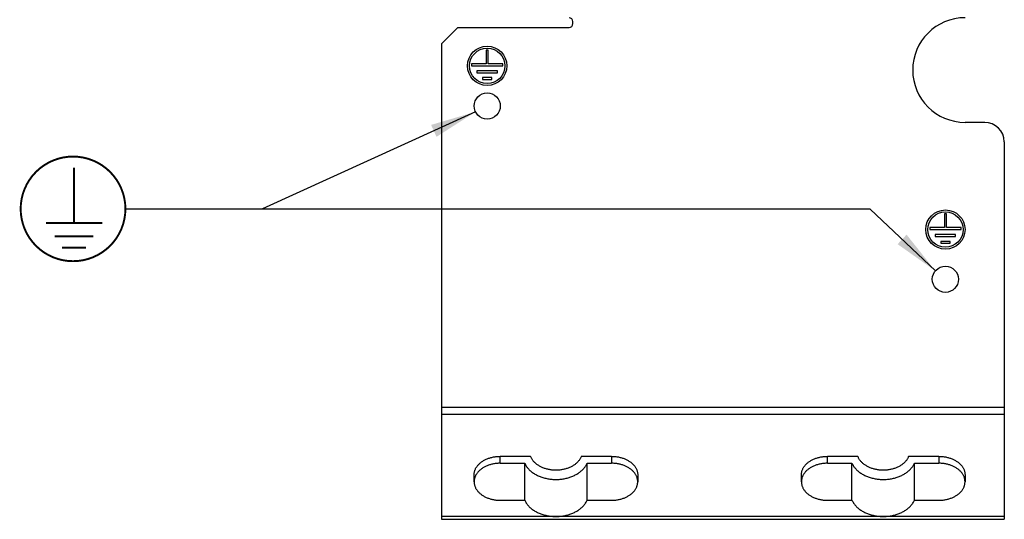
# Model space of a CAD drawing. Extents: x 0 to 841, y 0 to 594.
# Tile 6 of 66: x 72 to 148, y 201 to 239. Entities that reach past the tile are written whole.
import ezdxf

# ---------------------------------------------------------------- set-up
doc = ezdxf.new("R2010")
doc.units = 0
doc.header["$LTSCALE"] = 46.255
doc.layers.get('0').update_dxf_attribs({"linetype": 'CONTINUOUS'})

# ---------------------------------------------------------------- blocks, each defined once
blk = doc.blocks.new('EARTH_BL1', base_point=(107.369, 225.944))
at = {"color": 2, "linetype": 'CONTINUOUS'}
for p, q in [((107.176, 232.023), (90.907, 224.605)), ((90.907, 224.605), (80.434, 224.59)), ((137.314, 224.586), (80.434, 224.59)), ((142.304, 219.865), (137.314, 224.586))]:
    blk.add_line(p, q, dxfattribs=at)
at = {"color": 7, "linetype": 'CONTINUOUS', "const_width": 0.148}
blk.add_lwpolyline([(72.434, 224.605, 1), (80.434, 224.605, 1)], format="xyb", close=True, dxfattribs=at)
for points in [[(76.513, 223.531), (76.513, 227.749)], [(74.362, 223.531), (78.664, 223.531)], [(75.034, 222.5), (77.991, 222.5)], [(75.595, 221.64), (77.43, 221.64)]]:
    blk.add_lwpolyline(points, dxfattribs=at)
at = {"color": 2, "linetype": 'CONTINUOUS'}
for points in [[(104.199, 230.116), (107.176, 232.023), (103.784, 231.026)], [(139.418, 221.907), (142.304, 219.865), (140.105, 222.633)]]:
    blk.add_solid(points, dxfattribs=at)

msp = doc.modelspace()

# ---------------------------------------------------------------- linework, layer by layer
at = {"color": 7, "linetype": 'CONTINUOUS'}
for p, q in [((104.57, 237.222), (105.82, 238.472)), ((105.82, 238.472), (114.32, 238.472)), ((114.62, 238.772), (114.62, 238.922)), ((104.57, 237.222), (104.57, 200.867)), ((108.145, 236.741), (107.995, 236.741)), ((107.995, 236.741), (107.995, 235.691)), ((108.145, 235.691), (108.145, 236.741)), ((107.995, 235.691), (106.87, 235.691)), ((106.87, 235.691), (106.87, 235.541)), ((106.87, 235.541), (109.27, 235.541)), ((109.27, 235.691), (108.145, 235.691)), ((109.27, 235.541), (109.27, 235.691)), ((108.85, 235.166), (107.29, 235.166)), ((107.29, 235.166), (107.29, 235.016)), ((107.29, 235.016), (108.85, 235.016)), ((108.85, 235.016), (108.85, 235.166)), ((108.43, 234.641), (107.71, 234.641)), ((107.71, 234.641), (107.71, 234.491)), ((107.71, 234.491), (108.43, 234.491)), ((108.43, 234.491), (108.43, 234.641)), ((146.07, 231.222), (144.57, 231.222)), ((147.57, 229.722), (147.57, 200.867)), ((143.145, 224.222), (142.995, 224.222)), ((142.995, 224.222), (142.995, 223.172)), ((143.145, 223.172), (143.145, 224.222)), ((142.995, 223.172), (141.87, 223.172)), ((141.87, 223.172), (141.87, 223.022)), ((141.87, 223.022), (144.27, 223.022)), ((143.85, 222.647), (142.29, 222.647)), ((142.29, 222.647), (142.29, 222.497)), ((144.27, 223.172), (143.145, 223.172)), ((143.85, 222.497), (143.85, 222.647)), ((144.27, 223.022), (144.27, 223.172)), ((142.29, 222.497), (143.85, 222.497)), ((143.43, 222.122), (142.71, 222.122)), ((142.71, 222.122), (142.71, 221.972)), ((142.71, 221.972), (143.43, 221.972)), ((143.43, 221.972), (143.43, 222.122)), ((111.383, 205.683), (109.07, 205.683)), ((117.57, 205.683), (115.256, 205.683)), ((136.383, 205.683), (134.07, 205.683)), ((142.57, 205.683), (140.256, 205.683)), ((109.07, 205.152), (110.935, 205.152)), ((110.935, 202.324), (110.935, 205.152)), ((115.704, 205.152), (117.57, 205.152)), ((115.704, 202.324), (115.704, 205.152)), ((134.07, 205.152), (135.935, 205.152)), ((135.935, 202.324), (135.935, 205.152)), ((140.704, 205.152), (142.57, 205.152)), ((140.704, 202.324), (140.704, 205.152)), ((107.07, 203.738), (107.07, 204.269)), ((119.57, 204.269), (119.57, 203.738)), ((132.07, 203.738), (132.07, 204.269)), ((144.57, 204.269), (144.57, 203.738)), ((109.07, 202.324), (110.935, 202.324)), ((115.704, 202.324), (117.57, 202.324)), ((134.07, 202.324), (135.935, 202.324)), ((140.704, 202.324), (142.57, 202.324)), ((104.57, 200.867), (147.57, 200.867))]:
    msp.add_line(p, q, dxfattribs=at)
at = {"color": 9, "linetype": 'CONTINUOUS'}
for p, q in [((147.57, 209.407), (104.57, 209.407)), ((147.57, 208.877), (104.57, 208.877)), ((109.07, 205.152), (109.07, 205.683)), ((117.57, 205.683), (117.57, 205.152)), ((134.07, 205.152), (134.07, 205.683)), ((142.57, 205.683), (142.57, 205.152)), ((147.57, 201.087), (104.57, 201.087))]:
    msp.add_line(p, q, dxfattribs=at)
at = {"color": 7, "linetype": 'CONTINUOUS'}
for points in [[(107.07, 204.269), (107.07, 204.292), (107.072, 204.339), (107.076, 204.385), (107.083, 204.432), (107.092, 204.478), (107.103, 204.524), (107.116, 204.57), (107.131, 204.616), (107.148, 204.661), (107.168, 204.706), (107.189, 204.75), (107.213, 204.793), (107.238, 204.837), (107.266, 204.879), (107.295, 204.921), (107.327, 204.962), (107.36, 205.002), (107.395, 205.042), (107.432, 205.081), (107.471, 205.119), (107.512, 205.156), (107.554, 205.191), (107.598, 205.226), (107.644, 205.26), (107.691, 205.293), (107.74, 205.325), (107.79, 205.355), (107.841, 205.385), (107.894, 205.413), (107.948, 205.44), (108.004, 205.465), (108.06, 205.489), (108.118, 205.512), (108.176, 205.534), (108.236, 205.554), (108.297, 205.573), (108.358, 205.59), (108.42, 205.606), (108.483, 205.621), (108.547, 205.634), (108.611, 205.645), (108.675, 205.655), (108.74, 205.663), (108.806, 205.67), (108.872, 205.676), (108.937, 205.68), (109.004, 205.682), (109.07, 205.683)], [(115.256, 205.683), (115.238, 205.637), (115.218, 205.592), (115.196, 205.548), (115.172, 205.504), (115.146, 205.46), (115.118, 205.417), (115.088, 205.375), (115.056, 205.334), (115.022, 205.293), (114.986, 205.254), (114.948, 205.215), (114.908, 205.177), (114.867, 205.14), (114.823, 205.104), (114.779, 205.069), (114.732, 205.035), (114.684, 205.002), (114.635, 204.971), (114.584, 204.94), (114.531, 204.911), (114.477, 204.883), (114.422, 204.856), (114.366, 204.831), (114.309, 204.807), (114.25, 204.784), (114.19, 204.763), (114.13, 204.743), (114.068, 204.725), (114.006, 204.708), (113.943, 204.693), (113.879, 204.679), (113.815, 204.666), (113.75, 204.655), (113.685, 204.646), (113.619, 204.638), (113.553, 204.632), (113.486, 204.627), (113.42, 204.624), (113.353, 204.622), (113.286, 204.622), (113.22, 204.624), (113.153, 204.627), (113.087, 204.632), (113.02, 204.638), (112.955, 204.646), (112.889, 204.655), (112.824, 204.666), (112.76, 204.679), (112.696, 204.693), (112.633, 204.708), (112.571, 204.725), (112.509, 204.743), (112.449, 204.763), (112.389, 204.784), (112.331, 204.807), (112.273, 204.831), (112.217, 204.856), (112.162, 204.883), (112.108, 204.911), (112.056, 204.94), (112.005, 204.971), (111.955, 205.002), (111.907, 205.035), (111.861, 205.069), (111.816, 205.104), (111.773, 205.14), (111.731, 205.177), (111.692, 205.215), (111.654, 205.254), (111.618, 205.293), (111.584, 205.334), (111.551, 205.375), (111.521, 205.417), (111.493, 205.46), (111.467, 205.504), (111.443, 205.548), (111.421, 205.592), (111.401, 205.637), (111.383, 205.683)], [(117.57, 205.683), (117.636, 205.682), (117.702, 205.68), (117.768, 205.676), (117.833, 205.67), (117.899, 205.663), (117.964, 205.655), (118.028, 205.645), (118.093, 205.634), (118.156, 205.621), (118.219, 205.606), (118.281, 205.59), (118.343, 205.573), (118.403, 205.554), (118.463, 205.534), (118.522, 205.512), (118.579, 205.489), (118.636, 205.465), (118.691, 205.44), (118.745, 205.413), (118.798, 205.385), (118.85, 205.355), (118.9, 205.325), (118.948, 205.293), (118.995, 205.26), (119.041, 205.226), (119.085, 205.191), (119.127, 205.156), (119.168, 205.119), (119.207, 205.081), (119.244, 205.042), (119.279, 205.002), (119.313, 204.962), (119.344, 204.921), (119.374, 204.879), (119.401, 204.837), (119.427, 204.793), (119.45, 204.75), (119.472, 204.706), (119.491, 204.661), (119.508, 204.616), (119.524, 204.57), (119.537, 204.524), (119.548, 204.478), (119.556, 204.432), (119.563, 204.385), (119.567, 204.339), (119.569, 204.292), (119.57, 204.269)], [(132.07, 204.269), (132.07, 204.292), (132.072, 204.339), (132.076, 204.385), (132.083, 204.432), (132.092, 204.478), (132.103, 204.524), (132.116, 204.57), (132.131, 204.616), (132.148, 204.661), (132.168, 204.706), (132.189, 204.75), (132.213, 204.793), (132.238, 204.837), (132.266, 204.879), (132.295, 204.921), (132.327, 204.962), (132.36, 205.002), (132.395, 205.042), (132.432, 205.081), (132.471, 205.119), (132.512, 205.156), (132.554, 205.191), (132.598, 205.226), (132.644, 205.26), (132.691, 205.293), (132.74, 205.325), (132.79, 205.355), (132.841, 205.385), (132.894, 205.413), (132.948, 205.44), (133.004, 205.465), (133.06, 205.489), (133.118, 205.512), (133.176, 205.534), (133.236, 205.554), (133.297, 205.573), (133.358, 205.59), (133.42, 205.606), (133.483, 205.621), (133.547, 205.634), (133.611, 205.645), (133.675, 205.655), (133.74, 205.663), (133.806, 205.67), (133.872, 205.676), (133.937, 205.68), (134.004, 205.682), (134.07, 205.683)], [(140.256, 205.683), (140.238, 205.637), (140.218, 205.592), (140.196, 205.548), (140.172, 205.504), (140.146, 205.46), (140.118, 205.417), (140.088, 205.375), (140.056, 205.334), (140.022, 205.293), (139.986, 205.254), (139.948, 205.215), (139.908, 205.177), (139.867, 205.14), (139.823, 205.104), (139.779, 205.069), (139.732, 205.035), (139.684, 205.002), (139.635, 204.971), (139.584, 204.94), (139.531, 204.911), (139.477, 204.883), (139.422, 204.856), (139.366, 204.831), (139.309, 204.807), (139.25, 204.784), (139.19, 204.763), (139.13, 204.743), (139.068, 204.725), (139.006, 204.708), (138.943, 204.693), (138.879, 204.679), (138.815, 204.666), (138.75, 204.655), (138.685, 204.646), (138.619, 204.638), (138.553, 204.632), (138.486, 204.627), (138.42, 204.624), (138.353, 204.622), (138.286, 204.622), (138.22, 204.624), (138.153, 204.627), (138.087, 204.632), (138.02, 204.638), (137.955, 204.646), (137.889, 204.655), (137.824, 204.666), (137.76, 204.679), (137.696, 204.693), (137.633, 204.708), (137.571, 204.725), (137.509, 204.743), (137.449, 204.763), (137.389, 204.784), (137.331, 204.807), (137.273, 204.831), (137.217, 204.856), (137.162, 204.883), (137.108, 204.911), (137.056, 204.94), (137.005, 204.971), (136.955, 205.002), (136.907, 205.035), (136.861, 205.069), (136.816, 205.104), (136.773, 205.14), (136.731, 205.177), (136.692, 205.215), (136.654, 205.254), (136.618, 205.293), (136.584, 205.334), (136.551, 205.375), (136.521, 205.417), (136.493, 205.46), (136.467, 205.504), (136.443, 205.548), (136.421, 205.592), (136.401, 205.637), (136.383, 205.683)], [(142.57, 205.683), (142.636, 205.682), (142.702, 205.68), (142.768, 205.676), (142.833, 205.67), (142.899, 205.663), (142.964, 205.655), (143.028, 205.645), (143.093, 205.634), (143.156, 205.621), (143.219, 205.606), (143.281, 205.59), (143.343, 205.573), (143.403, 205.554), (143.463, 205.534), (143.522, 205.512), (143.579, 205.489), (143.636, 205.465), (143.691, 205.44), (143.745, 205.413), (143.798, 205.385), (143.85, 205.355), (143.9, 205.325), (143.948, 205.293), (143.995, 205.26), (144.041, 205.226), (144.085, 205.191), (144.127, 205.156), (144.168, 205.119), (144.207, 205.081), (144.244, 205.042), (144.279, 205.002), (144.313, 204.962), (144.344, 204.921), (144.374, 204.879), (144.401, 204.837), (144.427, 204.793), (144.45, 204.75), (144.472, 204.706), (144.491, 204.661), (144.508, 204.616), (144.524, 204.57), (144.537, 204.524), (144.548, 204.478), (144.556, 204.432), (144.563, 204.385), (144.567, 204.339), (144.569, 204.292), (144.57, 204.269)], [(109.07, 205.152), (109.004, 205.152), (108.937, 205.149), (108.872, 205.145), (108.806, 205.14), (108.74, 205.133), (108.675, 205.125), (108.611, 205.115), (108.547, 205.103), (108.483, 205.09), (108.42, 205.076), (108.358, 205.06), (108.297, 205.043), (108.236, 205.024), (108.176, 205.004), (108.118, 204.982), (108.06, 204.959), (108.004, 204.935), (107.948, 204.909), (107.894, 204.882), (107.841, 204.854), (107.79, 204.825), (107.74, 204.794), (107.691, 204.763), (107.644, 204.73), (107.598, 204.696), (107.554, 204.661), (107.512, 204.625), (107.471, 204.588), (107.432, 204.55), (107.395, 204.512), (107.36, 204.472), (107.327, 204.432), (107.295, 204.391), (107.266, 204.349), (107.238, 204.306), (107.213, 204.263), (107.189, 204.219), (107.168, 204.175), (107.148, 204.131), (107.131, 204.085), (107.116, 204.04), (107.103, 203.994), (107.092, 203.948), (107.083, 203.902), (107.076, 203.855), (107.072, 203.808), (107.07, 203.762), (107.07, 203.738)], [(110.935, 205.152), (110.96, 205.099), (110.987, 205.047), (111.017, 204.995), (111.049, 204.944), (111.083, 204.893), (111.119, 204.844), (111.158, 204.795), (111.199, 204.747), (111.242, 204.7), (111.287, 204.654), (111.334, 204.609), (111.383, 204.565), (111.434, 204.522), (111.487, 204.481), (111.541, 204.44), (111.598, 204.401), (111.656, 204.363), (111.716, 204.327), (111.778, 204.291), (111.841, 204.258), (111.905, 204.225), (111.971, 204.194), (112.038, 204.165), (112.107, 204.137), (112.177, 204.111), (112.248, 204.086), (112.32, 204.063), (112.393, 204.041), (112.467, 204.021), (112.541, 204.003), (112.617, 203.986), (112.693, 203.971), (112.77, 203.958), (112.848, 203.947), (112.926, 203.937), (113.004, 203.929), (113.083, 203.923), (113.161, 203.919), (113.241, 203.916), (113.32, 203.915), (113.399, 203.916), (113.478, 203.919), (113.557, 203.923), (113.635, 203.929), (113.714, 203.937), (113.792, 203.947), (113.869, 203.958), (113.946, 203.971), (114.022, 203.986), (114.098, 204.003), (114.173, 204.021), (114.247, 204.041), (114.32, 204.063), (114.392, 204.086), (114.463, 204.111), (114.532, 204.137), (114.601, 204.165), (114.668, 204.194), (114.734, 204.225), (114.799, 204.258), (114.862, 204.291), (114.923, 204.327), (114.983, 204.363), (115.041, 204.401), (115.098, 204.44), (115.153, 204.481), (115.205, 204.522), (115.256, 204.565), (115.305, 204.609), (115.353, 204.654), (115.398, 204.7), (115.441, 204.747), (115.481, 204.795), (115.52, 204.844), (115.556, 204.893), (115.591, 204.944), (115.623, 204.995), (115.652, 205.047), (115.68, 205.099), (115.704, 205.152)], [(119.57, 203.738), (119.569, 203.762), (119.567, 203.808), (119.563, 203.855), (119.556, 203.902), (119.548, 203.948), (119.537, 203.994), (119.524, 204.04), (119.508, 204.085), (119.491, 204.131), (119.472, 204.175), (119.45, 204.219), (119.427, 204.263), (119.401, 204.306), (119.374, 204.349), (119.344, 204.391), (119.313, 204.432), (119.279, 204.472), (119.244, 204.512), (119.207, 204.55), (119.168, 204.588), (119.127, 204.625), (119.085, 204.661), (119.041, 204.696), (118.995, 204.73), (118.948, 204.763), (118.9, 204.794), (118.85, 204.825), (118.798, 204.854), (118.745, 204.882), (118.691, 204.909), (118.636, 204.935), (118.579, 204.959), (118.522, 204.982), (118.463, 205.004), (118.403, 205.024), (118.343, 205.043), (118.281, 205.06), (118.219, 205.076), (118.156, 205.09), (118.093, 205.103), (118.028, 205.115), (117.964, 205.125), (117.899, 205.133), (117.833, 205.14), (117.768, 205.145), (117.702, 205.149), (117.636, 205.152), (117.57, 205.152)], [(134.07, 205.152), (134.004, 205.152), (133.937, 205.149), (133.872, 205.145), (133.806, 205.14), (133.74, 205.133), (133.675, 205.125), (133.611, 205.115), (133.547, 205.103), (133.483, 205.09), (133.42, 205.076), (133.358, 205.06), (133.297, 205.043), (133.236, 205.024), (133.176, 205.004), (133.118, 204.982), (133.06, 204.959), (133.004, 204.935), (132.948, 204.909), (132.894, 204.882), (132.841, 204.854), (132.79, 204.825), (132.74, 204.794), (132.691, 204.763), (132.644, 204.73), (132.598, 204.696), (132.554, 204.661), (132.512, 204.625), (132.471, 204.588), (132.432, 204.55), (132.395, 204.512), (132.36, 204.472), (132.327, 204.432), (132.295, 204.391), (132.266, 204.349), (132.238, 204.306), (132.213, 204.263), (132.189, 204.219), (132.168, 204.175), (132.148, 204.131), (132.131, 204.085), (132.116, 204.04), (132.103, 203.994), (132.092, 203.948), (132.083, 203.902), (132.076, 203.855), (132.072, 203.808), (132.07, 203.762), (132.07, 203.738)], [(135.935, 205.152), (135.96, 205.099), (135.987, 205.047), (136.017, 204.995), (136.049, 204.944), (136.083, 204.893), (136.119, 204.844), (136.158, 204.795), (136.199, 204.747), (136.242, 204.7), (136.287, 204.654), (136.334, 204.609), (136.383, 204.565), (136.434, 204.522), (136.487, 204.481), (136.541, 204.44), (136.598, 204.401), (136.656, 204.363), (136.716, 204.327), (136.778, 204.291), (136.841, 204.258), (136.905, 204.225), (136.971, 204.194), (137.038, 204.165), (137.107, 204.137), (137.177, 204.111), (137.248, 204.086), (137.32, 204.063), (137.393, 204.041), (137.467, 204.021), (137.541, 204.003), (137.617, 203.986), (137.693, 203.971), (137.77, 203.958), (137.848, 203.947), (137.926, 203.937), (138.004, 203.929), (138.083, 203.923), (138.161, 203.919), (138.241, 203.916), (138.32, 203.915), (138.399, 203.916), (138.478, 203.919), (138.557, 203.923), (138.635, 203.929), (138.714, 203.937), (138.792, 203.947), (138.869, 203.958), (138.946, 203.971), (139.022, 203.986), (139.098, 204.003), (139.173, 204.021), (139.247, 204.041), (139.32, 204.063), (139.392, 204.086), (139.463, 204.111), (139.532, 204.137), (139.601, 204.165), (139.668, 204.194), (139.734, 204.225), (139.799, 204.258), (139.862, 204.291), (139.923, 204.327), (139.983, 204.363), (140.041, 204.401), (140.098, 204.44), (140.153, 204.481), (140.205, 204.522), (140.256, 204.565), (140.305, 204.609), (140.353, 204.654), (140.398, 204.7), (140.441, 204.747), (140.481, 204.795), (140.52, 204.844), (140.556, 204.893), (140.591, 204.944), (140.623, 204.995), (140.652, 205.047), (140.68, 205.099), (140.704, 205.152)], [(144.57, 203.738), (144.569, 203.762), (144.567, 203.808), (144.563, 203.855), (144.556, 203.902), (144.548, 203.948), (144.537, 203.994), (144.524, 204.04), (144.508, 204.085), (144.491, 204.131), (144.472, 204.175), (144.45, 204.219), (144.427, 204.263), (144.401, 204.306), (144.374, 204.349), (144.344, 204.391), (144.313, 204.432), (144.279, 204.472), (144.244, 204.512), (144.207, 204.55), (144.168, 204.588), (144.127, 204.625), (144.085, 204.661), (144.041, 204.696), (143.995, 204.73), (143.948, 204.763), (143.9, 204.794), (143.85, 204.825), (143.798, 204.854), (143.745, 204.882), (143.691, 204.909), (143.636, 204.935), (143.579, 204.959), (143.522, 204.982), (143.463, 205.004), (143.403, 205.024), (143.343, 205.043), (143.281, 205.06), (143.219, 205.076), (143.156, 205.09), (143.093, 205.103), (143.028, 205.115), (142.964, 205.125), (142.899, 205.133), (142.833, 205.14), (142.768, 205.145), (142.702, 205.149), (142.636, 205.152), (142.57, 205.152)], [(107.07, 203.738), (107.07, 203.715), (107.072, 203.668), (107.076, 203.621), (107.083, 203.575), (107.092, 203.529), (107.103, 203.482), (107.116, 203.437), (107.131, 203.391), (107.148, 203.346), (107.168, 203.301), (107.189, 203.257), (107.213, 203.213), (107.238, 203.17), (107.266, 203.128), (107.295, 203.086), (107.327, 203.045), (107.36, 203.004), (107.395, 202.965), (107.432, 202.926), (107.471, 202.888), (107.512, 202.851), (107.554, 202.815), (107.598, 202.78), (107.644, 202.747), (107.691, 202.714), (107.74, 202.682), (107.79, 202.652), (107.841, 202.622), (107.894, 202.594), (107.948, 202.567), (108.004, 202.542), (108.06, 202.517), (108.118, 202.494), (108.176, 202.473), (108.236, 202.453), (108.297, 202.434), (108.358, 202.417), (108.42, 202.401), (108.483, 202.386), (108.547, 202.373), (108.611, 202.362), (108.675, 202.352), (108.74, 202.343), (108.806, 202.336), (108.872, 202.331), (108.937, 202.327), (109.004, 202.325), (109.07, 202.324)], [(117.57, 202.324), (117.636, 202.325), (117.702, 202.327), (117.768, 202.331), (117.833, 202.336), (117.899, 202.343), (117.964, 202.352), (118.028, 202.362), (118.093, 202.373), (118.156, 202.386), (118.219, 202.401), (118.281, 202.417), (118.343, 202.434), (118.403, 202.453), (118.463, 202.473), (118.522, 202.494), (118.579, 202.517), (118.636, 202.542), (118.691, 202.567), (118.745, 202.594), (118.798, 202.622), (118.85, 202.652), (118.9, 202.682), (118.948, 202.714), (118.995, 202.747), (119.041, 202.78), (119.085, 202.815), (119.127, 202.851), (119.168, 202.888), (119.207, 202.926), (119.244, 202.965), (119.279, 203.004), (119.313, 203.045), (119.344, 203.086), (119.374, 203.128), (119.401, 203.17), (119.427, 203.213), (119.45, 203.257), (119.472, 203.301), (119.491, 203.346), (119.508, 203.391), (119.524, 203.437), (119.537, 203.482), (119.548, 203.529), (119.556, 203.575), (119.563, 203.621), (119.567, 203.668), (119.569, 203.715), (119.57, 203.738)], [(132.07, 203.738), (132.07, 203.715), (132.072, 203.668), (132.076, 203.621), (132.083, 203.575), (132.092, 203.529), (132.103, 203.482), (132.116, 203.437), (132.131, 203.391), (132.148, 203.346), (132.168, 203.301), (132.189, 203.257), (132.213, 203.213), (132.238, 203.17), (132.266, 203.128), (132.295, 203.086), (132.327, 203.045), (132.36, 203.004), (132.395, 202.965), (132.432, 202.926), (132.471, 202.888), (132.512, 202.851), (132.554, 202.815), (132.598, 202.78), (132.644, 202.747), (132.691, 202.714), (132.74, 202.682), (132.79, 202.652), (132.841, 202.622), (132.894, 202.594), (132.948, 202.567), (133.004, 202.542), (133.06, 202.517), (133.118, 202.494), (133.176, 202.473), (133.236, 202.453), (133.297, 202.434), (133.358, 202.417), (133.42, 202.401), (133.483, 202.386), (133.547, 202.373), (133.611, 202.362), (133.675, 202.352), (133.74, 202.343), (133.806, 202.336), (133.872, 202.331), (133.937, 202.327), (134.004, 202.325), (134.07, 202.324)], [(142.57, 202.324), (142.636, 202.325), (142.702, 202.327), (142.768, 202.331), (142.833, 202.336), (142.899, 202.343), (142.964, 202.352), (143.028, 202.362), (143.093, 202.373), (143.156, 202.386), (143.219, 202.401), (143.281, 202.417), (143.343, 202.434), (143.403, 202.453), (143.463, 202.473), (143.522, 202.494), (143.579, 202.517), (143.636, 202.542), (143.691, 202.567), (143.745, 202.594), (143.798, 202.622), (143.85, 202.652), (143.9, 202.682), (143.948, 202.714), (143.995, 202.747), (144.041, 202.78), (144.085, 202.815), (144.127, 202.851), (144.168, 202.888), (144.207, 202.926), (144.244, 202.965), (144.279, 203.004), (144.313, 203.045), (144.344, 203.086), (144.374, 203.128), (144.401, 203.17), (144.427, 203.213), (144.45, 203.257), (144.472, 203.301), (144.491, 203.346), (144.508, 203.391), (144.524, 203.437), (144.537, 203.482), (144.548, 203.529), (144.556, 203.575), (144.563, 203.621), (144.567, 203.668), (144.569, 203.715), (144.57, 203.738)], [(110.935, 202.324), (110.96, 202.271), (110.987, 202.218), (111.017, 202.167), (111.049, 202.115), (111.083, 202.065), (111.119, 202.015), (111.158, 201.966), (111.199, 201.918), (111.242, 201.871), (111.287, 201.825), (111.334, 201.78), (111.383, 201.737), (111.434, 201.694), (111.487, 201.652), (111.541, 201.612), (111.598, 201.573), (111.656, 201.535), (111.716, 201.498), (111.778, 201.463), (111.841, 201.429), (111.905, 201.397), (111.971, 201.366), (112.038, 201.336), (112.107, 201.308), (112.177, 201.282), (112.248, 201.257), (112.32, 201.234), (112.393, 201.213), (112.467, 201.193), (112.541, 201.174), (112.617, 201.158), (112.693, 201.143), (112.77, 201.13), (112.848, 201.118), (112.926, 201.109), (113.004, 201.101), (113.083, 201.095), (113.161, 201.09), (113.241, 201.087), (113.32, 201.087), (113.399, 201.087), (113.478, 201.09), (113.557, 201.095), (113.635, 201.101), (113.714, 201.109), (113.792, 201.118), (113.869, 201.13), (113.946, 201.143), (114.022, 201.158), (114.098, 201.174), (114.173, 201.193), (114.247, 201.213), (114.32, 201.234), (114.392, 201.257), (114.463, 201.282), (114.532, 201.308), (114.601, 201.336), (114.668, 201.366), (114.734, 201.397), (114.799, 201.429), (114.862, 201.463), (114.923, 201.498), (114.983, 201.535), (115.041, 201.573), (115.098, 201.612), (115.153, 201.652), (115.205, 201.694), (115.256, 201.737), (115.305, 201.78), (115.353, 201.825), (115.398, 201.871), (115.441, 201.918), (115.481, 201.966), (115.52, 202.015), (115.556, 202.065), (115.591, 202.115), (115.623, 202.167), (115.652, 202.218), (115.68, 202.271), (115.704, 202.324)], [(135.935, 202.324), (135.96, 202.271), (135.987, 202.218), (136.017, 202.167), (136.049, 202.115), (136.083, 202.065), (136.119, 202.015), (136.158, 201.966), (136.199, 201.918), (136.242, 201.871), (136.287, 201.825), (136.334, 201.78), (136.383, 201.737), (136.434, 201.694), (136.487, 201.652), (136.541, 201.612), (136.598, 201.573), (136.656, 201.535), (136.716, 201.498), (136.778, 201.463), (136.841, 201.429), (136.905, 201.397), (136.971, 201.366), (137.038, 201.336), (137.107, 201.308), (137.177, 201.282), (137.248, 201.257), (137.32, 201.234), (137.393, 201.213), (137.467, 201.193), (137.541, 201.174), (137.617, 201.158), (137.693, 201.143), (137.77, 201.13), (137.848, 201.118), (137.926, 201.109), (138.004, 201.101), (138.083, 201.095), (138.161, 201.09), (138.241, 201.087), (138.32, 201.087), (138.399, 201.087), (138.478, 201.09), (138.557, 201.095), (138.635, 201.101), (138.714, 201.109), (138.792, 201.118), (138.869, 201.13), (138.946, 201.143), (139.022, 201.158), (139.098, 201.174), (139.173, 201.193), (139.247, 201.213), (139.32, 201.234), (139.392, 201.257), (139.463, 201.282), (139.532, 201.308), (139.601, 201.336), (139.668, 201.366), (139.734, 201.397), (139.799, 201.429), (139.862, 201.463), (139.923, 201.498), (139.983, 201.535), (140.041, 201.573), (140.098, 201.612), (140.153, 201.652), (140.205, 201.694), (140.256, 201.737), (140.305, 201.78), (140.353, 201.825), (140.398, 201.871), (140.441, 201.918), (140.481, 201.966), (140.52, 202.015), (140.556, 202.065), (140.591, 202.115), (140.623, 202.167), (140.652, 202.218), (140.68, 202.271), (140.704, 202.324)]]:
    msp.add_lwpolyline(points, dxfattribs=at)
for centre, radius in [((108.07, 235.541), 1.5), ((108.07, 235.541), 1.35), ((108.07, 232.472), 1), ((143.07, 223.022), 1.5), ((143.07, 223.022), 1.35), ((143.07, 219.222), 1)]:
    msp.add_circle(centre, radius, dxfattribs=at)
for centre, radius, start, end in [((114.32, 238.922), 0.3, 0, 90), ((144.57, 235.222), 4, 90, 270), ((114.32, 238.772), 0.3, 270, 360), ((146.07, 229.722), 1.5, 0, 90)]:
    msp.add_arc(centre, radius, start, end, dxfattribs=at)

# ---------------------------------------------------------------- block references
at = {"color": 2, "linetype": 'CONTINUOUS'}
msp.add_blockref('EARTH_BL1', (107.369, 225.944), dxfattribs=at)

doc.saveas('drawing.dxf')
